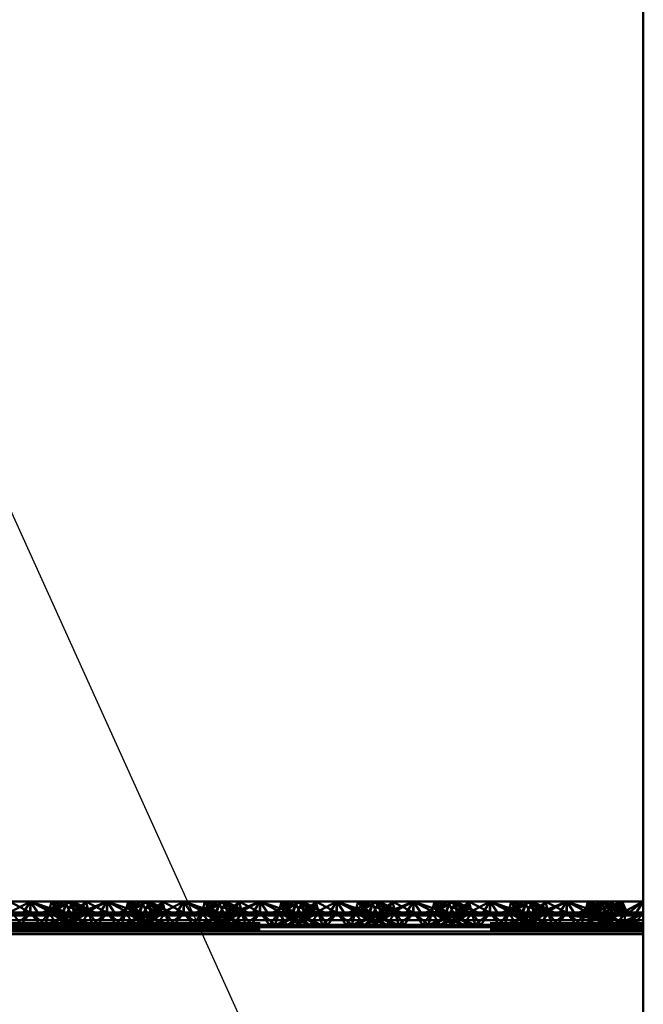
# Paper-space layout 'Layout1' of a CAD drawing. Extents: x -2 to 1033, y -36 to 596.
# Tile 132 of 256: x 375 to 377, y 400 to 403. Entities that reach past the tile are written whole.
import ezdxf

# ---------------------------------------------------------------- set-up
doc = ezdxf.new("R2010")
doc.units = 0
doc.linetypes.add('ACAD_ISO02W100', pattern=[15, 12, -3])
doc.layers.add('SS_POPIS_PROFILU', color=13, linetype='CONTINUOUS', lineweight=25)
doc.layers.add('SS_ZEBRIKY', color=24, linetype='CONTINUOUS', lineweight=50)

psp = doc.layouts.get("Layout1")

# ---------------------------------------------------------------- linework, layer by layer
at = {"layer": 'SS_POPIS_PROFILU', "color": 13}
psp.add_lwpolyline([(372.8741, 406.035), (382.2207, 385.4063), (436.1254, 385.4063)], dxfattribs=at)
at = {"layer": 'SS_ZEBRIKY', "color": 1, "linetype": 'Continuous', "ltscale": 0.25}
psp.add_line((377.0063, 420.885), (377.0063, 378.385), dxfattribs=at)
at = {"layer": 'SS_ZEBRIKY', "color": 7, "linetype": 'Continuous', "ltscale": 0.25}
for p, q in [((374.9296, 400.1568), (375.0063, 400.1968)), ((375.0063, 400.1968), (374.9374, 400.1968)), ((375.0063, 400.1968), (374.9803, 400.1568)), ((375.0324, 400.1568), (375.0063, 400.1968)), ((375.0063, 400.1968), (375.083, 400.1568)), ((375.0063, 400.1968), (375.0966, 400.1602)), ((375.0753, 400.1968), (375.0063, 400.1968)), ((375.0753, 400.1968), (375.0966, 400.1602)), ((375.0753, 400.1968), (375.1134, 400.161)), ((375.1258, 400.1968), (375.0753, 400.1968)), ((375.1258, 400.1968), (375.1134, 400.161)), ((375.1258, 400.1968), (375.1889, 400.161)), ((375.1442, 400.1968), (375.1258, 400.1968)), ((375.1442, 400.1968), (375.1889, 400.161)), ((375.2158, 400.161), (375.1442, 400.1968)), ((375.1874, 400.1968), (375.1442, 400.1968)), ((375.1728, 400.1825), (375.1874, 400.1968)), ((375.1874, 400.1968), (375.2553, 400.161)), ((375.2563, 400.1968), (375.1874, 400.1968)), ((375.2553, 400.161), (375.2563, 400.1968)), ((375.2563, 400.1968), (375.3226, 400.1739)), ((375.3253, 400.1968), (375.2563, 400.1968)), ((375.3684, 400.1968), (375.2969, 400.161)), ((375.3869, 400.1968), (375.3243, 400.161)), ((375.3243, 400.161), (375.3684, 400.1968)), ((375.3253, 400.1968), (375.3393, 400.1823)), ((375.3253, 400.1968), (375.3516, 400.1884)), ((375.3684, 400.1968), (375.3253, 400.1968)), ((375.3869, 400.1968), (375.3684, 400.1968)), ((375.3993, 400.161), (375.3869, 400.1968)), ((375.4374, 400.1968), (375.3869, 400.1968)), ((375.3993, 400.161), (375.4374, 400.1968)), ((375.4161, 400.1602), (375.4374, 400.1968)), ((375.4296, 400.1568), (375.5063, 400.1968)), ((375.4296, 400.1568), (375.4374, 400.1968)), ((375.5063, 400.1968), (375.4374, 400.1968)), ((375.4803, 400.1568), (375.5063, 400.1968)), ((375.5324, 400.1568), (375.5063, 400.1968)), ((375.5063, 400.1968), (375.583, 400.1568)), ((375.5063, 400.1968), (375.5966, 400.1602)), ((375.5753, 400.1968), (375.5063, 400.1968)), ((375.5753, 400.1968), (375.5966, 400.1602)), ((375.5753, 400.1968), (375.6134, 400.161)), ((375.6258, 400.1968), (375.5753, 400.1968)), ((375.6258, 400.1968), (375.6134, 400.161)), ((375.6258, 400.1968), (375.6889, 400.161)), ((375.6442, 400.1968), (375.6258, 400.1968)), ((375.6442, 400.1968), (375.6889, 400.161)), ((375.7158, 400.161), (375.6442, 400.1968)), ((375.6874, 400.1968), (375.6442, 400.1968)), ((375.6874, 400.1968), (375.6728, 400.1825)), ((375.7553, 400.161), (375.6874, 400.1968)), ((375.7563, 400.1968), (375.6874, 400.1968)), ((375.7553, 400.161), (375.7563, 400.1968)), ((375.7563, 400.1968), (375.8226, 400.1739)), ((375.8253, 400.1968), (375.7563, 400.1968)), ((375.8684, 400.1968), (375.7969, 400.161)), ((375.8243, 400.161), (375.8869, 400.1968)), ((375.8243, 400.161), (375.8684, 400.1968)), ((375.8253, 400.1968), (375.8393, 400.1823)), ((375.8253, 400.1968), (375.8516, 400.1884)), ((375.8684, 400.1968), (375.8253, 400.1968)), ((375.8869, 400.1968), (375.8684, 400.1968)), ((375.8993, 400.161), (375.8869, 400.1968)), ((375.9374, 400.1968), (375.8869, 400.1968)), ((375.8993, 400.161), (375.9374, 400.1968)), ((375.9161, 400.1602), (375.9374, 400.1968)), ((375.9296, 400.1568), (376.0063, 400.1968)), ((375.9296, 400.1568), (375.9374, 400.1968)), ((376.0063, 400.1968), (375.9374, 400.1968)), ((375.9803, 400.1568), (376.0063, 400.1968)), ((376.0324, 400.1568), (376.0063, 400.1968)), ((376.0063, 400.1968), (376.083, 400.1568)), ((376.0063, 400.1968), (376.0966, 400.1602)), ((376.0753, 400.1968), (376.0063, 400.1968)), ((376.0753, 400.1968), (376.0966, 400.1602)), ((376.0753, 400.1968), (376.1134, 400.161)), ((376.1258, 400.1968), (376.0753, 400.1968)), ((376.1258, 400.1968), (376.1134, 400.161)), ((376.1258, 400.1968), (376.1889, 400.161)), ((376.1442, 400.1968), (376.1258, 400.1968)), ((376.1442, 400.1968), (376.1889, 400.161)), ((376.2158, 400.161), (376.1442, 400.1968)), ((376.1874, 400.1968), (376.1442, 400.1968)), ((376.1728, 400.1825), (376.1874, 400.1968)), ((376.2553, 400.161), (376.1874, 400.1968)), ((376.2563, 400.1968), (376.1874, 400.1968)), ((376.2553, 400.161), (376.2563, 400.1968)), ((376.2563, 400.1968), (376.3226, 400.1739)), ((376.3253, 400.1968), (376.2563, 400.1968)), ((376.3684, 400.1968), (376.2969, 400.161)), ((376.3243, 400.161), (376.3869, 400.1968)), ((376.3243, 400.161), (376.3684, 400.1968)), ((376.3253, 400.1968), (376.3393, 400.1823)), ((376.3253, 400.1968), (376.3516, 400.1884)), ((376.3684, 400.1968), (376.3253, 400.1968)), ((376.3869, 400.1968), (376.3684, 400.1968)), ((376.3993, 400.161), (376.3869, 400.1968)), ((376.4374, 400.1968), (376.3869, 400.1968)), ((376.3993, 400.161), (376.4374, 400.1968)), ((376.4161, 400.1602), (376.4374, 400.1968)), ((376.4296, 400.1568), (376.5063, 400.1968)), ((376.4296, 400.1568), (376.4374, 400.1968)), ((376.5063, 400.1968), (376.4374, 400.1968)), ((376.4803, 400.1568), (376.5063, 400.1968)), ((376.5324, 400.1568), (376.5063, 400.1968)), ((376.5063, 400.1968), (376.583, 400.1568)), ((376.5063, 400.1968), (376.5966, 400.1602)), ((376.5753, 400.1968), (376.5063, 400.1968)), ((376.5753, 400.1968), (376.5966, 400.1602)), ((376.5753, 400.1968), (376.6134, 400.161)), ((376.6258, 400.1968), (376.5753, 400.1968)), ((376.6258, 400.1968), (376.6134, 400.161)), ((376.6258, 400.1968), (376.6889, 400.161)), ((376.6442, 400.1968), (376.6258, 400.1968)), ((376.6889, 400.161), (376.6442, 400.1968)), ((376.7158, 400.161), (376.6442, 400.1968)), ((376.6874, 400.1968), (376.6442, 400.1968)), ((376.6728, 400.1825), (376.6874, 400.1968)), ((376.7553, 400.161), (376.6874, 400.1968)), ((376.7563, 400.1968), (376.6874, 400.1968)), ((376.7553, 400.161), (376.7563, 400.1968)), ((376.7563, 400.1968), (376.8228, 400.1739)), ((376.8253, 400.1968), (376.7563, 400.1968)), ((376.8684, 400.1968), (376.7972, 400.161)), ((376.8121, 400.161), (376.8869, 400.1968)), ((376.8121, 400.161), (376.8684, 400.1968)), ((376.8394, 400.1822), (376.8253, 400.1968)), ((376.8253, 400.1968), (376.8516, 400.1884)), ((376.8684, 400.1968), (376.8253, 400.1968)), ((376.9374, 400.1968), (376.8473, 400.161)), ((376.8473, 400.161), (376.8869, 400.1968)), ((376.8869, 400.1968), (376.8684, 400.1968)), ((376.9374, 400.1968), (376.8869, 400.1968)), ((376.9374, 400.1968), (376.8993, 400.161)), ((376.9161, 400.1602), (376.9374, 400.1968)), ((376.9296, 400.1568), (376.9374, 400.1968)), ((376.9546, 400.1568), (376.9374, 400.1968)), ((377.0063, 400.1968), (376.9374, 400.1968)), ((376.9546, 400.1568), (377.0063, 400.1968)), ((376.9803, 400.1568), (377.0063, 400.1968)), ((377.0063, 400.1515), (369.0063, 400.1515)), ((369.0063, 400.1359), (377.0063, 400.1359)), ((374.9296, 400.1568), (375.0063, 400.1515)), ((374.9296, 400.1568), (374.9803, 400.1568)), ((374.9803, 400.1568), (375.0063, 400.1515)), ((374.9803, 400.1568), (375.0324, 400.1568)), ((375.083, 400.1568), (375.0063, 400.1515)), ((375.0063, 400.1515), (375.0324, 400.1568)), ((375.0324, 400.1568), (375.083, 400.1568)), ((375.0966, 400.1602), (375.083, 400.1568)), ((375.083, 400.1568), (375.4296, 400.1568)), ((375.1134, 400.161), (375.0966, 400.1602)), ((375.0966, 400.1602), (375.4161, 400.1602)), ((375.3993, 400.161), (375.1134, 400.161)), ((375.4161, 400.1602), (375.3993, 400.161)), ((375.4161, 400.1602), (375.4296, 400.1568)), ((375.4296, 400.1568), (375.5063, 400.1515)), ((375.4296, 400.1568), (375.4803, 400.1568)), ((375.5063, 400.1515), (375.4803, 400.1568)), ((375.4803, 400.1568), (375.5324, 400.1568)), ((375.5063, 400.1515), (375.583, 400.1568)), ((375.5063, 400.1515), (375.5324, 400.1568)), ((375.5324, 400.1568), (375.583, 400.1568)), ((375.583, 400.1568), (375.5966, 400.1602)), ((375.583, 400.1568), (375.9296, 400.1568)), ((375.5966, 400.1602), (375.6134, 400.161)), ((375.5966, 400.1602), (375.9161, 400.1602)), ((375.8993, 400.161), (375.6134, 400.161)), ((375.9161, 400.1602), (375.8993, 400.161)), ((375.9161, 400.1602), (375.9296, 400.1568)), ((375.9296, 400.1568), (376.0063, 400.1515)), ((375.9296, 400.1568), (375.9803, 400.1568)), ((376.0063, 400.1515), (375.9803, 400.1568)), ((375.9803, 400.1568), (376.0324, 400.1568)), ((376.0063, 400.1515), (376.083, 400.1568)), ((376.0063, 400.1515), (376.0324, 400.1568)), ((376.0324, 400.1568), (376.083, 400.1568)), ((376.083, 400.1568), (376.0966, 400.1602)), ((376.083, 400.1568), (376.4296, 400.1568)), ((376.0966, 400.1602), (376.1134, 400.161)), ((376.0966, 400.1602), (376.4161, 400.1602)), ((376.3993, 400.161), (376.1134, 400.161)), ((376.4161, 400.1602), (376.3993, 400.161)), ((376.4161, 400.1602), (376.4296, 400.1568)), ((376.4296, 400.1568), (376.5063, 400.1515)), ((376.4296, 400.1568), (376.4803, 400.1568)), ((376.5063, 400.1515), (376.4803, 400.1568)), ((376.4803, 400.1568), (376.5324, 400.1568)), ((376.5063, 400.1515), (376.583, 400.1568)), ((376.5063, 400.1515), (376.5324, 400.1568)), ((376.5324, 400.1568), (376.583, 400.1568)), ((376.583, 400.1568), (376.5966, 400.1602)), ((376.583, 400.1568), (376.9296, 400.1568)), ((376.5966, 400.1602), (376.6134, 400.161)), ((376.5966, 400.1602), (376.9161, 400.1602)), ((376.8993, 400.161), (376.6134, 400.161)), ((376.9161, 400.1602), (376.8993, 400.161)), ((376.9161, 400.1602), (376.9296, 400.1568)), ((376.9296, 400.1568), (377.0063, 400.1515)), ((376.9296, 400.1568), (376.9546, 400.1568)), ((377.0063, 400.1515), (376.9546, 400.1568)), ((376.9546, 400.1568), (376.9803, 400.1568)), ((377.0063, 400.1515), (376.9803, 400.1568)), ((376.9803, 400.1568), (377.0063, 400.1568)), ((369.0063, 400.1149), (377.0063, 400.1149)), ((377.0063, 400.091), (369.0063, 400.091))]:
    psp.add_line(p, q, dxfattribs=at)
at = {"layer": 'SS_ZEBRIKY', "color": 3, "linetype": 'ACAD_ISO02W100', "ltscale": 0.25}
for p, q in [((374.9374, 400.1968), (375.0053, 400.161)), ((375.0063, 400.1968), (375.0053, 400.161)), ((375.0063, 400.1968), (375.1099, 400.161)), ((375.0063, 400.1968), (375.0063, 400.161)), ((375.1184, 400.1968), (375.0469, 400.161)), ((375.0663, 400.161), (375.0753, 400.1968)), ((375.0743, 400.161), (375.1369, 400.1968)), ((375.0743, 400.161), (375.1184, 400.1968)), ((375.0748, 400.161), (375.1369, 400.1968)), ((375.0748, 400.161), (375.1184, 400.1968)), ((375.1099, 400.161), (375.0753, 400.1968)), ((375.1869, 400.161), (375.0753, 400.1968)), ((375.1103, 400.161), (375.1258, 400.1968)), ((375.1184, 400.1968), (375.1363, 400.161)), ((375.1869, 400.161), (375.1258, 400.1968)), ((375.2158, 400.161), (375.1258, 400.1968)), ((375.1263, 400.161), (375.1442, 400.1968)), ((375.1493, 400.161), (375.1369, 400.1968)), ((375.1401, 400.1886), (375.1369, 400.1968)), ((375.1524, 400.161), (375.1369, 400.1968)), ((375.1369, 400.1968), (375.1403, 400.189)), ((375.151, 400.161), (375.1401, 400.1886)), ((375.1403, 400.189), (375.1524, 400.161)), ((375.1493, 400.161), (375.1874, 400.1968)), ((375.151, 400.161), (375.1728, 400.1825)), ((375.1661, 400.1602), (375.2563, 400.1968)), ((375.1661, 400.1602), (375.1874, 400.1968)), ((375.1796, 400.1568), (375.2563, 400.1968)), ((375.1963, 400.161), (375.1874, 400.1968)), ((375.2563, 400.1968), (375.2303, 400.1568)), ((375.2563, 400.1968), (375.2824, 400.1568)), ((375.2563, 400.1968), (375.333, 400.1568)), ((375.2563, 400.1968), (375.2563, 400.161)), ((375.3253, 400.1968), (375.3163, 400.161)), ((375.3226, 400.1739), (375.3599, 400.161)), ((375.3869, 400.1968), (375.3248, 400.161)), ((375.3248, 400.161), (375.3684, 400.1968)), ((375.3253, 400.1968), (375.333, 400.1568)), ((375.3253, 400.1968), (375.3466, 400.1602)), ((375.3253, 400.1968), (375.3634, 400.161)), ((375.3393, 400.1823), (375.3599, 400.161)), ((375.3516, 400.1884), (375.3767, 400.1803)), ((375.3758, 400.1968), (375.3603, 400.161)), ((375.3724, 400.189), (375.3603, 400.161)), ((375.3758, 400.1968), (375.3634, 400.161)), ((375.3684, 400.1968), (375.3863, 400.161)), ((375.3758, 400.1968), (375.3724, 400.189)), ((375.3758, 400.1968), (375.4369, 400.161)), ((375.3758, 400.1968), (375.4389, 400.161)), ((375.3758, 400.1968), (375.4658, 400.161)), ((375.3763, 400.161), (375.3813, 400.171)), ((375.3767, 400.1803), (375.4369, 400.161)), ((375.3813, 400.171), (375.3942, 400.1968)), ((375.3869, 400.1968), (375.401, 400.161)), ((375.3869, 400.1968), (375.4024, 400.161)), ((375.4389, 400.161), (375.3942, 400.1968)), ((375.4658, 400.161), (375.3942, 400.1968)), ((375.4374, 400.1968), (375.401, 400.161)), ((375.4374, 400.1968), (375.4463, 400.161)), ((375.4374, 400.1968), (375.5053, 400.161)), ((375.5063, 400.1968), (375.5053, 400.161)), ((375.6099, 400.161), (375.5063, 400.1968)), ((375.5063, 400.1968), (375.5063, 400.161)), ((375.6184, 400.1968), (375.5469, 400.161)), ((375.5663, 400.161), (375.5753, 400.1968)), ((375.6369, 400.1968), (375.5743, 400.161)), ((375.5743, 400.161), (375.6184, 400.1968)), ((375.5748, 400.161), (375.6369, 400.1968)), ((375.5748, 400.161), (375.6184, 400.1968)), ((375.6099, 400.161), (375.5753, 400.1968)), ((375.6869, 400.161), (375.5753, 400.1968)), ((375.6103, 400.161), (375.6258, 400.1968)), ((375.6184, 400.1968), (375.6363, 400.161)), ((375.6869, 400.161), (375.6258, 400.1968)), ((375.7158, 400.161), (375.6258, 400.1968)), ((375.6263, 400.161), (375.6442, 400.1968)), ((375.6493, 400.161), (375.6369, 400.1968)), ((375.6401, 400.1886), (375.6369, 400.1968)), ((375.6369, 400.1968), (375.6403, 400.189)), ((375.6524, 400.161), (375.6369, 400.1968)), ((375.651, 400.161), (375.6401, 400.1886)), ((375.6403, 400.189), (375.6524, 400.161)), ((375.6493, 400.161), (375.6874, 400.1968)), ((375.6728, 400.1825), (375.651, 400.161)), ((375.6661, 400.1602), (375.7563, 400.1968)), ((375.6661, 400.1602), (375.6874, 400.1968)), ((375.6796, 400.1568), (375.7563, 400.1968)), ((375.6963, 400.161), (375.6874, 400.1968)), ((375.7563, 400.1968), (375.7303, 400.1568)), ((375.7824, 400.1568), (375.7563, 400.1968)), ((375.7563, 400.1968), (375.833, 400.1568)), ((375.7563, 400.161), (375.7563, 400.1968)), ((375.8253, 400.1968), (375.8163, 400.161)), ((375.8191, 400.1721), (375.8163, 400.161)), ((375.8226, 400.1739), (375.8599, 400.161)), ((375.8869, 400.1968), (375.8248, 400.161)), ((375.8248, 400.161), (375.8684, 400.1968)), ((375.833, 400.1568), (375.8253, 400.1968)), ((375.8253, 400.1968), (375.8466, 400.1602)), ((375.8253, 400.1968), (375.8634, 400.161)), ((375.8393, 400.1823), (375.8599, 400.161)), ((375.8516, 400.1884), (375.8767, 400.1803)), ((375.8758, 400.1968), (375.8603, 400.161)), ((375.8724, 400.189), (375.8603, 400.161)), ((375.8758, 400.1968), (375.8634, 400.161)), ((375.8684, 400.1968), (375.8863, 400.161)), ((375.8758, 400.1968), (375.8724, 400.189)), ((375.8758, 400.1968), (375.9369, 400.161)), ((375.8758, 400.1968), (375.9389, 400.161)), ((375.8758, 400.1968), (375.9658, 400.161)), ((375.8763, 400.161), (375.8942, 400.1968)), ((375.8767, 400.1803), (375.9369, 400.161)), ((375.8869, 400.1968), (375.901, 400.161)), ((375.8869, 400.1968), (375.9024, 400.161)), ((375.9389, 400.161), (375.8942, 400.1968)), ((375.9658, 400.161), (375.8942, 400.1968)), ((375.9374, 400.1968), (375.901, 400.161)), ((375.9374, 400.1968), (375.9463, 400.161)), ((375.9374, 400.1968), (376.0053, 400.161)), ((376.0063, 400.1968), (376.0053, 400.161)), ((376.1099, 400.161), (376.0063, 400.1968)), ((376.0063, 400.161), (376.0063, 400.1968)), ((376.1184, 400.1968), (376.0469, 400.161)), ((376.0663, 400.161), (376.0753, 400.1968)), ((376.1369, 400.1968), (376.0743, 400.161)), ((376.0743, 400.161), (376.1184, 400.1968)), ((376.0748, 400.161), (376.1369, 400.1968)), ((376.0748, 400.161), (376.1184, 400.1968)), ((376.1099, 400.161), (376.0753, 400.1968)), ((376.1869, 400.161), (376.0753, 400.1968)), ((376.1103, 400.161), (376.1258, 400.1968)), ((376.1184, 400.1968), (376.1363, 400.161)), ((376.1869, 400.161), (376.1258, 400.1968)), ((376.2158, 400.161), (376.1258, 400.1968)), ((376.1263, 400.161), (376.1442, 400.1968)), ((376.1493, 400.161), (376.1369, 400.1968)), ((376.1401, 400.1886), (376.1369, 400.1968)), ((376.1524, 400.161), (376.1369, 400.1968)), ((376.1369, 400.1968), (376.1403, 400.189)), ((376.151, 400.161), (376.1401, 400.1886)), ((376.1403, 400.189), (376.1524, 400.161)), ((376.1493, 400.161), (376.1874, 400.1968)), ((376.151, 400.161), (376.1728, 400.1825)), ((376.1661, 400.1602), (376.2563, 400.1968)), ((376.1661, 400.1602), (376.1874, 400.1968)), ((376.1796, 400.1568), (376.2563, 400.1968)), ((376.1963, 400.161), (376.1874, 400.1968)), ((376.2563, 400.1968), (376.2303, 400.1568)), ((376.2824, 400.1568), (376.2563, 400.1968)), ((376.2563, 400.1968), (376.333, 400.1568)), ((376.2563, 400.161), (376.2563, 400.1968)), ((376.3253, 400.1968), (376.3163, 400.161)), ((376.3226, 400.1739), (376.3599, 400.161)), ((376.3869, 400.1968), (376.3248, 400.161)), ((376.3248, 400.161), (376.3684, 400.1968)), ((376.3253, 400.1968), (376.333, 400.1568)), ((376.3253, 400.1968), (376.3466, 400.1602)), ((376.3253, 400.1968), (376.3634, 400.161)), ((376.3393, 400.1823), (376.3599, 400.161)), ((376.3516, 400.1884), (376.3767, 400.1803)), ((376.3758, 400.1968), (376.3603, 400.161)), ((376.3724, 400.189), (376.3603, 400.161)), ((376.3758, 400.1968), (376.3634, 400.161)), ((376.3684, 400.1968), (376.3863, 400.161)), ((376.3758, 400.1968), (376.3724, 400.189)), ((376.3758, 400.1968), (376.4369, 400.161)), ((376.3758, 400.1968), (376.4389, 400.161)), ((376.3758, 400.1968), (376.4658, 400.161)), ((376.3763, 400.161), (376.3942, 400.1968)), ((376.3767, 400.1803), (376.4369, 400.161)), ((376.3869, 400.1968), (376.401, 400.161)), ((376.3869, 400.1968), (376.4024, 400.161)), ((376.4389, 400.161), (376.3942, 400.1968)), ((376.4658, 400.161), (376.3942, 400.1968)), ((376.4374, 400.1968), (376.401, 400.161)), ((376.4374, 400.1968), (376.4463, 400.161)), ((376.4374, 400.1968), (376.5053, 400.161)), ((376.5053, 400.161), (376.5063, 400.1968)), ((376.6099, 400.161), (376.5063, 400.1968)), ((376.5063, 400.161), (376.5063, 400.1968)), ((376.6184, 400.1968), (376.5469, 400.161)), ((376.5663, 400.161), (376.5753, 400.1968)), ((376.5743, 400.161), (376.6369, 400.1968)), ((376.6184, 400.1968), (376.5743, 400.161)), ((376.5748, 400.161), (376.6369, 400.1968)), ((376.5748, 400.161), (376.6184, 400.1968)), ((376.6099, 400.161), (376.5753, 400.1968)), ((376.6869, 400.161), (376.5753, 400.1968)), ((376.6103, 400.161), (376.6258, 400.1968)), ((376.6184, 400.1968), (376.6313, 400.171)), ((376.6869, 400.161), (376.6258, 400.1968)), ((376.7158, 400.161), (376.6258, 400.1968)), ((376.6263, 400.161), (376.6442, 400.1968)), ((376.6313, 400.171), (376.6363, 400.161)), ((376.6493, 400.161), (376.6369, 400.1968)), ((376.6401, 400.1886), (376.6369, 400.1968)), ((376.6369, 400.1968), (376.6403, 400.189)), ((376.6524, 400.161), (376.6369, 400.1968)), ((376.651, 400.161), (376.6401, 400.1886)), ((376.6403, 400.189), (376.6524, 400.161)), ((376.6493, 400.161), (376.6874, 400.1968)), ((376.651, 400.161), (376.6728, 400.1825)), ((376.6661, 400.1602), (376.7563, 400.1968)), ((376.6661, 400.1602), (376.6874, 400.1968)), ((376.6796, 400.1568), (376.7563, 400.1968)), ((376.6963, 400.161), (376.6874, 400.1968)), ((376.7303, 400.1568), (376.7563, 400.1968)), ((376.7824, 400.1568), (376.7563, 400.1968)), ((376.7563, 400.1968), (376.833, 400.1568)), ((376.7563, 400.161), (376.7563, 400.1968)), ((376.8869, 400.1968), (376.8044, 400.161)), ((376.8044, 400.161), (376.8684, 400.1968)), ((376.8253, 400.1968), (376.8163, 400.161)), ((376.8228, 400.1739), (376.8599, 400.161)), ((376.833, 400.1568), (376.8253, 400.1968)), ((376.8253, 400.1968), (376.8466, 400.1602)), ((376.8253, 400.1968), (376.8634, 400.161)), ((376.8869, 400.1968), (376.8328, 400.161)), ((376.8599, 400.161), (376.8394, 400.1822)), ((376.8516, 400.1884), (376.8767, 400.1803)), ((376.8758, 400.1968), (376.8603, 400.161)), ((376.8634, 400.161), (376.8758, 400.1968)), ((376.8684, 400.1968), (376.8863, 400.161)), ((376.9369, 400.161), (376.8758, 400.1968)), ((376.8758, 400.1968), (376.9389, 400.161)), ((376.8758, 400.1968), (376.9658, 400.161)), ((376.8763, 400.161), (376.8942, 400.1968)), ((376.8767, 400.1803), (376.9369, 400.161)), ((376.9374, 400.1968), (376.8794, 400.161)), ((376.8794, 400.161), (376.8869, 400.1968)), ((376.8869, 400.1968), (376.9024, 400.161)), ((376.9389, 400.161), (376.8942, 400.1968)), ((376.9658, 400.161), (376.8942, 400.1968)), ((376.9374, 400.1968), (376.9393, 400.161)), ((376.9374, 400.1968), (376.9463, 400.161)), ((377.0063, 400.1968), (376.9393, 400.161)), ((374.9161, 400.1602), (375.0966, 400.1602)), ((374.9463, 400.161), (374.9764, 400.121)), ((375.0063, 400.161), (374.9463, 400.161)), ((375.0063, 400.161), (374.9579, 400.121)), ((374.9764, 400.121), (375.0063, 400.161)), ((375.0063, 400.161), (375.0363, 400.121)), ((375.0063, 400.161), (375.0548, 400.121)), ((375.0663, 400.161), (375.0063, 400.161)), ((375.0363, 400.121), (375.0663, 400.161)), ((375.0548, 400.121), (375.0663, 400.161)), ((375.1313, 400.1585), (375.0583, 400.121)), ((375.1382, 400.155), (375.0583, 400.121)), ((375.0663, 400.161), (375.0935, 400.121)), ((375.1403, 400.121), (375.0663, 400.161)), ((375.0663, 400.161), (375.1679, 400.121)), ((375.1103, 400.161), (375.0663, 400.161)), ((375.0683, 400.121), (375.1524, 400.161)), ((375.1363, 400.161), (375.0683, 400.121)), ((375.0948, 400.121), (375.1413, 400.1533)), ((375.0948, 400.121), (375.1568, 400.1454)), ((375.1403, 400.121), (375.1103, 400.161)), ((375.1103, 400.161), (375.1679, 400.121)), ((375.1944, 400.121), (375.1103, 400.161)), ((375.1103, 400.161), (375.2043, 400.121)), ((375.1134, 400.161), (375.1103, 400.161)), ((375.1224, 400.121), (375.1963, 400.161)), ((375.1224, 400.121), (375.1524, 400.161)), ((375.1944, 400.121), (375.1263, 400.161)), ((375.2043, 400.121), (375.1263, 400.161)), ((375.1363, 400.161), (375.1313, 400.1585)), ((375.1524, 400.161), (375.1382, 400.155)), ((375.1413, 400.1533), (375.1524, 400.161)), ((375.1493, 400.161), (375.1661, 400.1602)), ((375.1568, 400.1454), (375.1963, 400.161)), ((375.1661, 400.1602), (375.1796, 400.1568)), ((375.1692, 400.121), (375.1783, 400.1344)), ((375.1783, 400.1344), (375.1963, 400.161)), ((375.1796, 400.1568), (375.2563, 400.1515)), ((375.2079, 400.121), (375.1963, 400.161)), ((375.1963, 400.161), (375.2264, 400.121)), ((375.2079, 400.121), (375.2563, 400.161)), ((375.2563, 400.161), (375.2264, 400.121)), ((375.2303, 400.1568), (375.2563, 400.1515)), ((375.2563, 400.161), (375.2863, 400.121)), ((375.2563, 400.161), (375.3048, 400.121)), ((375.2563, 400.1515), (375.333, 400.1568)), ((375.2824, 400.1568), (375.2563, 400.1515)), ((375.2863, 400.121), (375.3163, 400.161)), ((375.3163, 400.161), (375.3048, 400.121)), ((375.3083, 400.121), (375.4024, 400.161)), ((375.3863, 400.161), (375.3083, 400.121)), ((375.3163, 400.161), (375.3344, 400.1344)), ((375.3163, 400.161), (375.3903, 400.121)), ((375.3163, 400.161), (375.3559, 400.1454)), ((375.4024, 400.161), (375.3183, 400.121)), ((375.3863, 400.161), (375.3183, 400.121)), ((375.333, 400.1568), (375.3466, 400.1602)), ((375.3344, 400.1344), (375.3435, 400.121)), ((375.3448, 400.121), (375.4463, 400.161)), ((375.3448, 400.121), (375.4024, 400.161)), ((375.3634, 400.161), (375.3466, 400.1602)), ((375.3559, 400.1454), (375.4179, 400.121)), ((375.3603, 400.161), (375.3903, 400.121)), ((375.3603, 400.161), (375.3713, 400.1533)), ((375.3603, 400.161), (375.4444, 400.121)), ((375.3745, 400.155), (375.3603, 400.161)), ((375.3713, 400.1533), (375.4179, 400.121)), ((375.4463, 400.161), (375.3724, 400.121)), ((375.4024, 400.161), (375.3724, 400.121)), ((375.4543, 400.121), (375.3745, 400.155)), ((375.3763, 400.161), (375.4444, 400.121)), ((375.3813, 400.1585), (375.3763, 400.161)), ((375.4543, 400.121), (375.3813, 400.1585)), ((375.4024, 400.161), (375.3993, 400.161)), ((375.4463, 400.161), (375.4024, 400.161)), ((375.4161, 400.1602), (375.5966, 400.1602)), ((375.4463, 400.161), (375.4192, 400.121)), ((375.4463, 400.161), (375.4579, 400.121)), ((375.4463, 400.161), (375.4764, 400.121)), ((375.5063, 400.161), (375.4463, 400.161)), ((375.5063, 400.161), (375.4579, 400.121)), ((375.4764, 400.121), (375.5063, 400.161)), ((375.5363, 400.121), (375.5063, 400.161)), ((375.5548, 400.121), (375.5063, 400.161)), ((375.5663, 400.161), (375.5063, 400.161)), ((375.5363, 400.121), (375.5663, 400.161)), ((375.5548, 400.121), (375.5663, 400.161)), ((375.6313, 400.1585), (375.5583, 400.121)), ((375.6382, 400.155), (375.5583, 400.121)), ((375.5663, 400.161), (375.5935, 400.121)), ((375.6403, 400.121), (375.5663, 400.161)), ((375.5663, 400.161), (375.6679, 400.121)), ((375.6103, 400.161), (375.5663, 400.161)), ((375.5683, 400.121), (375.6524, 400.161)), ((375.5683, 400.121), (375.6363, 400.161)), ((375.5948, 400.121), (375.6413, 400.1533)), ((375.5948, 400.121), (375.6568, 400.1454)), ((375.6403, 400.121), (375.6103, 400.161)), ((375.6103, 400.161), (375.6679, 400.121)), ((375.6944, 400.121), (375.6103, 400.161)), ((375.6103, 400.161), (375.7043, 400.121)), ((375.6134, 400.161), (375.6103, 400.161)), ((375.6224, 400.121), (375.6963, 400.161)), ((375.6224, 400.121), (375.6524, 400.161)), ((375.6944, 400.121), (375.6263, 400.161)), ((375.7043, 400.121), (375.6263, 400.161)), ((375.6363, 400.161), (375.6313, 400.1585)), ((375.6524, 400.161), (375.6382, 400.155)), ((375.6413, 400.1533), (375.6524, 400.161)), ((375.6493, 400.161), (375.6661, 400.1602)), ((375.6568, 400.1454), (375.6963, 400.161)), ((375.6661, 400.1602), (375.6796, 400.1568)), ((375.6692, 400.121), (375.6783, 400.1344)), ((375.6783, 400.1344), (375.6963, 400.161)), ((375.6796, 400.1568), (375.7563, 400.1515)), ((375.7079, 400.121), (375.6963, 400.161)), ((375.6963, 400.161), (375.7264, 400.121)), ((375.7079, 400.121), (375.7563, 400.161)), ((375.7264, 400.121), (375.7563, 400.161)), ((375.7303, 400.1568), (375.7563, 400.1515)), ((375.7563, 400.161), (375.7863, 400.121)), ((375.7563, 400.161), (375.8048, 400.121)), ((375.7563, 400.1515), (375.833, 400.1568)), ((375.7563, 400.1515), (375.7824, 400.1568)), ((375.7863, 400.121), (375.8163, 400.161)), ((375.8048, 400.121), (375.8163, 400.161)), ((375.8083, 400.121), (375.9024, 400.161)), ((375.8863, 400.161), (375.8083, 400.121)), ((375.8163, 400.161), (375.8344, 400.1344)), ((375.8163, 400.161), (375.8903, 400.121)), ((375.8163, 400.161), (375.8559, 400.1454)), ((375.9024, 400.161), (375.8183, 400.121)), ((375.8863, 400.161), (375.8183, 400.121)), ((375.833, 400.1568), (375.8466, 400.1602)), ((375.8344, 400.1344), (375.8435, 400.121)), ((375.8448, 400.121), (375.9463, 400.161)), ((375.8448, 400.121), (375.9024, 400.161)), ((375.8634, 400.161), (375.8466, 400.1602)), ((375.8559, 400.1454), (375.9179, 400.121)), ((375.8603, 400.161), (375.8903, 400.121)), ((375.8603, 400.161), (375.8713, 400.1533)), ((375.8603, 400.161), (375.9444, 400.121)), ((375.8745, 400.155), (375.8603, 400.161)), ((375.8713, 400.1533), (375.9179, 400.121)), ((375.9463, 400.161), (375.8724, 400.121)), ((375.9024, 400.161), (375.8724, 400.121)), ((375.9543, 400.121), (375.8745, 400.155)), ((375.8763, 400.161), (375.9444, 400.121)), ((375.8813, 400.1585), (375.8763, 400.161)), ((375.9543, 400.121), (375.8813, 400.1585)), ((375.9024, 400.161), (375.8993, 400.161)), ((375.9463, 400.161), (375.9024, 400.161)), ((375.9161, 400.1602), (376.0966, 400.1602)), ((375.9192, 400.121), (375.9463, 400.161)), ((375.9463, 400.161), (375.9579, 400.121)), ((375.9764, 400.121), (375.9463, 400.161)), ((376.0063, 400.161), (375.9463, 400.161)), ((375.9579, 400.121), (376.0063, 400.161)), ((375.9764, 400.121), (376.0063, 400.161)), ((376.0363, 400.121), (376.0063, 400.161)), ((376.0548, 400.121), (376.0063, 400.161)), ((376.0663, 400.161), (376.0063, 400.161)), ((376.0363, 400.121), (376.0663, 400.161)), ((376.0548, 400.121), (376.0663, 400.161)), ((376.1313, 400.1585), (376.0583, 400.121)), ((376.1382, 400.155), (376.0583, 400.121)), ((376.0663, 400.161), (376.0935, 400.121)), ((376.1403, 400.121), (376.0663, 400.161)), ((376.0663, 400.161), (376.1679, 400.121)), ((376.1103, 400.161), (376.0663, 400.161)), ((376.0683, 400.121), (376.1524, 400.161)), ((376.0683, 400.121), (376.1363, 400.161)), ((376.0948, 400.121), (376.1413, 400.1533)), ((376.0948, 400.121), (376.1568, 400.1454)), ((376.1403, 400.121), (376.1103, 400.161)), ((376.1103, 400.161), (376.1679, 400.121)), ((376.1944, 400.121), (376.1103, 400.161)), ((376.1103, 400.161), (376.2043, 400.121)), ((376.1134, 400.161), (376.1103, 400.161)), ((376.1224, 400.121), (376.1963, 400.161)), ((376.1224, 400.121), (376.1524, 400.161)), ((376.1944, 400.121), (376.1263, 400.161)), ((376.2043, 400.121), (376.1263, 400.161)), ((376.1363, 400.161), (376.1313, 400.1585)), ((376.1524, 400.161), (376.1382, 400.155)), ((376.1413, 400.1533), (376.1524, 400.161)), ((376.1661, 400.1602), (376.1493, 400.161)), ((376.1568, 400.1454), (376.1963, 400.161)), ((376.1796, 400.1568), (376.1661, 400.1602)), ((376.1692, 400.121), (376.1783, 400.1344)), ((376.1783, 400.1344), (376.1963, 400.161)), ((376.2563, 400.1515), (376.1796, 400.1568)), ((376.2079, 400.121), (376.1963, 400.161)), ((376.1963, 400.161), (376.2264, 400.121)), ((376.2079, 400.121), (376.2563, 400.161)), ((376.2264, 400.121), (376.2563, 400.161)), ((376.2303, 400.1568), (376.2563, 400.1515)), ((376.2563, 400.161), (376.2863, 400.121)), ((376.2563, 400.161), (376.3048, 400.121)), ((376.2563, 400.1515), (376.333, 400.1568)), ((376.2563, 400.1515), (376.2824, 400.1568)), ((376.2863, 400.121), (376.3163, 400.161)), ((376.3048, 400.121), (376.3163, 400.161)), ((376.3083, 400.121), (376.4024, 400.161)), ((376.3863, 400.161), (376.3083, 400.121)), ((376.3163, 400.161), (376.3344, 400.1344)), ((376.3163, 400.161), (376.3903, 400.121)), ((376.3163, 400.161), (376.3559, 400.1454)), ((376.4024, 400.161), (376.3183, 400.121)), ((376.3863, 400.161), (376.3183, 400.121)), ((376.333, 400.1568), (376.3466, 400.1602)), ((376.3344, 400.1344), (376.3435, 400.121)), ((376.3448, 400.121), (376.4463, 400.161)), ((376.3448, 400.121), (376.4024, 400.161)), ((376.3634, 400.161), (376.3466, 400.1602)), ((376.3559, 400.1454), (376.4179, 400.121)), ((376.3603, 400.161), (376.3903, 400.121)), ((376.3603, 400.161), (376.3713, 400.1533)), ((376.3603, 400.161), (376.4444, 400.121)), ((376.4543, 400.121), (376.3603, 400.161)), ((376.3713, 400.1533), (376.4179, 400.121)), ((376.4463, 400.161), (376.3724, 400.121)), ((376.4024, 400.161), (376.3724, 400.121)), ((376.3763, 400.161), (376.4444, 400.121)), ((376.3813, 400.1585), (376.3763, 400.161)), ((376.4543, 400.121), (376.3813, 400.1585)), ((376.4024, 400.161), (376.3993, 400.161)), ((376.4463, 400.161), (376.4024, 400.161)), ((376.4161, 400.1602), (376.5966, 400.1602)), ((376.4192, 400.121), (376.4463, 400.161)), ((376.4463, 400.161), (376.4579, 400.121)), ((376.4764, 400.121), (376.4463, 400.161)), ((376.5063, 400.161), (376.4463, 400.161)), ((376.4579, 400.121), (376.5063, 400.161)), ((376.4764, 400.121), (376.5063, 400.161)), ((376.5363, 400.121), (376.5063, 400.161)), ((376.5548, 400.121), (376.5063, 400.161)), ((376.5663, 400.161), (376.5063, 400.161)), ((376.5363, 400.121), (376.5663, 400.161)), ((376.5548, 400.121), (376.5663, 400.161)), ((376.6313, 400.1585), (376.5583, 400.121)), ((376.6382, 400.155), (376.5583, 400.121)), ((376.5663, 400.161), (376.5935, 400.121)), ((376.6403, 400.121), (376.5663, 400.161)), ((376.5663, 400.161), (376.6679, 400.121)), ((376.6103, 400.161), (376.5663, 400.161)), ((376.5683, 400.121), (376.6524, 400.161)), ((376.5683, 400.121), (376.6363, 400.161)), ((376.5948, 400.121), (376.6413, 400.1533)), ((376.5948, 400.121), (376.6568, 400.1454)), ((376.6403, 400.121), (376.6103, 400.161)), ((376.6103, 400.161), (376.6679, 400.121)), ((376.6944, 400.121), (376.6103, 400.161)), ((376.6103, 400.161), (376.7043, 400.121)), ((376.6134, 400.161), (376.6103, 400.161)), ((376.6224, 400.121), (376.6963, 400.161)), ((376.6224, 400.121), (376.6524, 400.161)), ((376.6944, 400.121), (376.6263, 400.161)), ((376.7043, 400.121), (376.6263, 400.161)), ((376.6363, 400.161), (376.6313, 400.1585)), ((376.6524, 400.161), (376.6382, 400.155)), ((376.6413, 400.1533), (376.6524, 400.161)), ((376.6493, 400.161), (376.6661, 400.1602)), ((376.6568, 400.1454), (376.6963, 400.161)), ((376.6661, 400.1602), (376.6796, 400.1568)), ((376.6692, 400.121), (376.6783, 400.1344)), ((376.6783, 400.1344), (376.6963, 400.161)), ((376.6796, 400.1568), (376.7563, 400.1515)), ((376.7079, 400.121), (376.6963, 400.161)), ((376.6963, 400.161), (376.7264, 400.121)), ((376.7079, 400.121), (376.7563, 400.161)), ((376.7264, 400.121), (376.7563, 400.161)), ((376.7563, 400.1515), (376.7303, 400.1568)), ((376.7563, 400.161), (376.7863, 400.121)), ((376.7563, 400.161), (376.8048, 400.121)), ((376.7563, 400.1515), (376.833, 400.1568)), ((376.7563, 400.1515), (376.7824, 400.1568)), ((376.7563, 400.1515), (377.0063, 400.1517)), ((377.0063, 400.126), (376.7563, 400.1515)), ((376.7863, 400.121), (376.8163, 400.161)), ((376.8163, 400.161), (376.8048, 400.121)), ((376.8113, 400.121), (376.9024, 400.161)), ((376.8863, 400.161), (376.8113, 400.121)), ((376.9024, 400.161), (376.8114, 400.121)), ((376.8863, 400.161), (376.8114, 400.121)), ((376.8163, 400.161), (376.8349, 400.1336)), ((376.8163, 400.161), (376.8903, 400.121)), ((376.8566, 400.1452), (376.8163, 400.161)), ((376.833, 400.1568), (376.8466, 400.1602)), ((376.833, 400.1568), (377.0063, 400.1517)), ((376.8349, 400.1336), (376.8435, 400.121)), ((376.8466, 400.1602), (377.0063, 400.161)), ((376.8466, 400.1602), (376.8634, 400.161)), ((377.0063, 400.1517), (376.8466, 400.1602)), ((376.8497, 400.121), (376.9463, 400.161)), ((376.8497, 400.121), (376.9024, 400.161)), ((376.9463, 400.161), (376.8501, 400.121)), ((376.9024, 400.161), (376.8501, 400.121)), ((376.9179, 400.121), (376.8566, 400.1452)), ((376.8603, 400.161), (376.8903, 400.121)), ((376.8716, 400.1532), (376.8603, 400.161)), ((376.8603, 400.161), (376.9444, 400.121)), ((376.8603, 400.161), (376.8748, 400.1549)), ((376.9179, 400.121), (376.8716, 400.1532)), ((376.8748, 400.1549), (376.9543, 400.121)), ((376.9444, 400.121), (376.8763, 400.161)), ((376.8814, 400.1584), (376.8763, 400.161)), ((376.9543, 400.121), (376.8814, 400.1584)), ((376.9024, 400.161), (376.8993, 400.161)), ((376.9463, 400.161), (376.9024, 400.161)), ((376.9192, 400.121), (376.9463, 400.161)), ((377.0063, 400.161), (376.9196, 400.121)), ((376.9463, 400.161), (376.9196, 400.121)), ((376.9471, 400.121), (376.9463, 400.161)), ((377.0063, 400.161), (376.9463, 400.161)), ((376.9471, 400.121), (377.0063, 400.161)), ((376.9764, 400.121), (377.0063, 400.161)), ((369.0063, 400.126), (377.0063, 400.126)), ((377.0063, 400.1134), (369.0063, 400.1134)), ((369.0063, 400.107), (377.0063, 400.107)), ((369.0063, 400.106), (377.0063, 400.106)), ((374.9192, 400.121), (375.0063, 400.1134)), ((374.9192, 400.121), (374.9764, 400.121)), ((374.9764, 400.121), (375.0063, 400.1134)), ((374.9764, 400.121), (375.0363, 400.121)), ((375.0935, 400.121), (375.0063, 400.1134)), ((375.0063, 400.1134), (375.0363, 400.121)), ((375.0363, 400.121), (375.0935, 400.121)), ((375.0935, 400.121), (375.4192, 400.121)), ((375.2563, 400.1134), (375.1692, 400.121)), ((375.2264, 400.121), (375.2563, 400.1134)), ((375.2563, 400.1134), (375.3435, 400.121)), ((375.2863, 400.121), (375.2563, 400.1134)), ((375.4192, 400.121), (375.5063, 400.1134)), ((375.4192, 400.121), (375.4764, 400.121)), ((375.5063, 400.1134), (375.4764, 400.121)), ((375.4764, 400.121), (375.5363, 400.121)), ((375.5935, 400.121), (375.5063, 400.1134)), ((375.5063, 400.1134), (375.5363, 400.121)), ((375.5363, 400.121), (375.5935, 400.121)), ((375.5935, 400.121), (375.9192, 400.121)), ((375.7563, 400.1134), (375.6692, 400.121)), ((375.7264, 400.121), (375.7563, 400.1134)), ((375.7563, 400.1134), (375.8435, 400.121)), ((375.7563, 400.1134), (375.7863, 400.121)), ((375.9192, 400.121), (376.0063, 400.1134)), ((375.9192, 400.121), (375.9764, 400.121)), ((376.0063, 400.1134), (375.9764, 400.121)), ((375.9764, 400.121), (376.0363, 400.121)), ((376.0935, 400.121), (376.0063, 400.1134)), ((376.0063, 400.1134), (376.0363, 400.121)), ((376.0363, 400.121), (376.0935, 400.121)), ((376.0935, 400.121), (376.4192, 400.121)), ((376.2563, 400.1134), (376.1692, 400.121)), ((376.2264, 400.121), (376.2563, 400.1134)), ((376.2563, 400.1134), (376.3435, 400.121)), ((376.2563, 400.1134), (376.2863, 400.121)), ((376.4192, 400.121), (376.5063, 400.1134)), ((376.4192, 400.121), (376.4764, 400.121)), ((376.5063, 400.1134), (376.4764, 400.121)), ((376.4764, 400.121), (376.5363, 400.121)), ((376.5935, 400.121), (376.5063, 400.1134)), ((376.5063, 400.1134), (376.5363, 400.121)), ((376.5363, 400.121), (376.5935, 400.121)), ((376.5935, 400.121), (376.9192, 400.121)), ((376.6692, 400.121), (376.7563, 400.1134)), ((376.7264, 400.121), (376.7563, 400.1134)), ((376.7563, 400.1134), (376.8435, 400.121)), ((376.7563, 400.1134), (376.7863, 400.121)), ((376.7563, 400.1134), (377.0063, 400.117)), ((377.0063, 400.106), (376.7563, 400.1134)), ((376.8435, 400.121), (377.0063, 400.117)), ((377.0063, 400.1134), (376.9192, 400.121)), ((376.9192, 400.121), (376.9471, 400.121)), ((377.0063, 400.1134), (376.9471, 400.121)), ((376.9471, 400.121), (376.9764, 400.121)), ((377.0063, 400.1134), (376.9764, 400.121)), ((376.9764, 400.121), (377.0063, 400.121)), ((377.0063, 400.0993), (369.0063, 400.0993))]:
    psp.add_line(p, q, dxfattribs=at)

doc.saveas('drawing.dxf')
